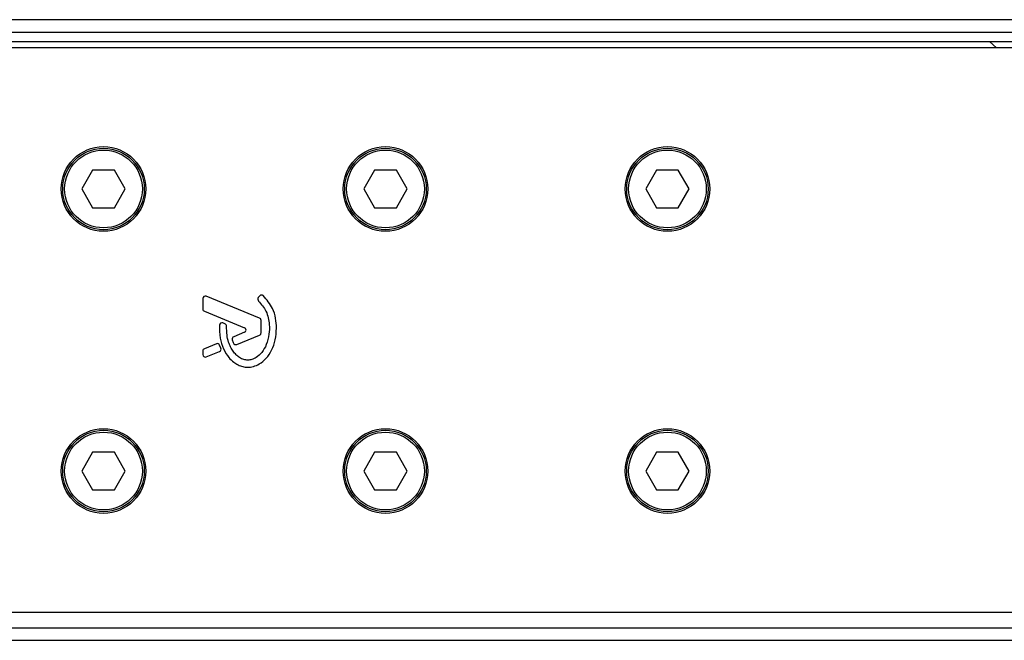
# Model space of a CAD drawing. Header units: millimetres. Extents: x 0 to 420, y 0 to 297.
# Tile 39 of 62: x 195 to 206, y 242 to 249. Entities that reach past the tile are written whole.
import ezdxf

# ---------------------------------------------------------------- set-up
doc = ezdxf.new("R2010")
doc.units = ezdxf.units.MM

msp = doc.modelspace()

# ---------------------------------------------------------------- linework, layer by layer
at = {"color": 7, "linetype": 'Continuous', "lineweight": 25}
for p, q in [((212.98124, 249.05355), (60.52906, 249.05355)), ((63.06993, 248.90835), (208.92074, 248.90835)), ((63.06993, 248.79946), (208.89998, 248.79946)), ((206.18542, 248.79946), (206.26609, 248.72686)), ((212.98124, 248.72686), (194.46919, 248.72686)), ((195.79538, 247.31124), (195.66964, 247.09345)), ((196.04686, 247.31124), (195.79538, 247.31124)), ((196.1726, 247.09345), (196.04686, 247.31124)), ((199.06221, 247.31124), (198.93647, 247.09345)), ((199.31369, 247.31124), (199.06221, 247.31124)), ((199.43943, 247.09345), (199.31369, 247.31124)), ((202.32904, 247.31124), (202.2033, 247.09345)), ((202.58052, 247.31124), (202.32904, 247.31124)), ((202.70626, 247.09345), (202.58052, 247.31124)), ((195.66964, 247.09345), (195.79538, 246.87566)), ((196.04686, 246.87566), (196.1726, 247.09345)), ((198.93647, 247.09345), (199.06221, 246.87566)), ((199.31369, 246.87566), (199.43943, 247.09345)), ((202.2033, 247.09345), (202.32904, 246.87566)), ((202.58052, 246.87566), (202.70626, 247.09345)), ((195.79538, 246.87566), (196.04686, 246.87566)), ((199.06221, 246.87566), (199.31369, 246.87566)), ((202.32904, 246.87566), (202.58052, 246.87566)), ((197.07185, 245.82317), (197.07185, 245.7035)), ((197.7289, 245.59813), (197.11186, 245.85006)), ((197.73038, 245.85484), (197.71475, 245.8361)), ((197.08991, 245.67661), (197.55453, 245.48692)), ((197.32842, 245.531), (197.30394, 245.54125)), ((197.74696, 245.42786), (197.74696, 245.57125)), ((197.55453, 245.43315), (197.42935, 245.38204)), ((197.46398, 245.29281), (197.7289, 245.40098)), ((197.22841, 245.3), (197.08991, 245.24345)), ((197.28091, 245.25), (197.26606, 245.28457)), ((197.07185, 245.21657), (197.07185, 245.17593)), ((197.11186, 245.14905), (197.26521, 245.21166)), ((195.79538, 244.0444), (195.66964, 243.82662)), ((196.04686, 244.0444), (195.79538, 244.0444)), ((196.1726, 243.82662), (196.04686, 244.0444)), ((199.06221, 244.0444), (198.93647, 243.82662)), ((199.31369, 244.0444), (199.06221, 244.0444)), ((199.43943, 243.82662), (199.31369, 244.0444)), ((202.32904, 244.0444), (202.2033, 243.82662)), ((202.58052, 244.0444), (202.32904, 244.0444)), ((202.70626, 243.82662), (202.58052, 244.0444)), ((195.66964, 243.82662), (195.79538, 243.60883)), ((196.04686, 243.60883), (196.1726, 243.82662)), ((198.93647, 243.82662), (199.06221, 243.60883)), ((199.31369, 243.60883), (199.43943, 243.82662)), ((202.2033, 243.82662), (202.32904, 243.60883)), ((202.58052, 243.60883), (202.70626, 243.82662)), ((195.79538, 243.60883), (196.04686, 243.60883)), ((199.06221, 243.60883), (199.31369, 243.60883)), ((202.32904, 243.60883), (202.58052, 243.60883)), ((194.46919, 242.1932), (212.98124, 242.1932)), ((191.72436, 242.01171), (212.98124, 242.01171)), ((191.71296, 241.86652), (212.98124, 241.86652))]:
    msp.add_line(p, q, dxfattribs=at)
for centre, radius in [((195.92112, 247.09345), 0.49002), ((195.92112, 247.09345), 0.47188), ((195.92112, 247.09345), 0.4501), ((199.18795, 247.09345), 0.49002), ((199.18795, 247.09345), 0.47188), ((199.18795, 247.09345), 0.4501), ((202.45478, 247.09345), 0.49002), ((202.45478, 247.09345), 0.47188), ((202.45478, 247.09345), 0.4501), ((195.92112, 243.82662), 0.49002), ((195.92112, 243.82662), 0.47188), ((195.92112, 243.82662), 0.4501), ((199.18795, 243.82662), 0.49002), ((199.18795, 243.82662), 0.47188), ((199.18795, 243.82662), 0.4501), ((202.45478, 243.82662), 0.49002), ((202.45478, 243.82662), 0.47188), ((202.45478, 243.82662), 0.4501)]:
    msp.add_circle(centre, radius, dxfattribs=at)
for centre, start, end in [((197.10089, 245.82317), 67.790712, 180), ((197.73705, 245.8175), 140.16689, 228.977091), ((197.75268, 245.83624), 48.805903, 140.16689), ((197.10089, 245.7035), 180, 247.790711), ((197.71793, 245.57125), 0, 67.790712), ((197.29273, 245.51446), 67.290493, 176.671349), ((197.31721, 245.50421), 0.034995, 67.290493), ((197.54356, 245.46003), 292.209261, 67.790711), ((197.44032, 245.35515), 112.209261, 196.934979), ((197.71793, 245.42786), 292.209291, 0), ((197.23938, 245.27311), 23.245837, 112.209268), ((197.25423, 245.23854), 292.209257, 23.245837), ((197.453, 245.31969), 202.378703, 292.209291), ((197.10089, 245.21657), 112.209268, 180), ((197.10089, 245.17593), 180, 292.209257)]:
    msp.add_arc(centre, 0.02904, start, end, dxfattribs=at)
for points, knots in [([(197.92524, 245.48235), (197.92289, 245.52034), (197.91812, 245.59748), (197.87812, 245.73308), (197.8121, 245.81071), (197.77181, 245.85809)], [0, 0, 0, 0, 0.2744297, 0.55715603, 1, 1, 1, 1]), ([(197.71799, 245.79559), (197.74998, 245.75775), (197.81644, 245.67915), (197.84505, 245.53781), (197.84197, 245.40645), (197.81477, 245.29471), (197.76156, 245.20179), (197.69994, 245.14522), (197.64222, 245.11783), (197.60085, 245.11036), (197.5696, 245.1125), (197.53627, 245.12012), (197.49711, 245.13841), (197.45554, 245.17275), (197.42196, 245.2147), (197.39104, 245.26363), (197.36592, 245.3264), (197.34891, 245.40772), (197.34719, 245.46993), (197.34625, 245.50423)], [0, 0, 0, 0, 0.10898458, 0.22643075, 0.31013217, 0.40192043, 0.47943801, 0.54569368, 0.58480239, 0.62057823, 0.6379505, 0.65431901, 0.69660163, 0.73281682, 0.77364168, 0.81591419, 0.86145512, 0.92360935, 1, 1, 1, 1]), ([(197.26374, 245.51615), (197.26411, 245.46614), (197.26482, 245.37178), (197.3058, 245.24393), (197.36235, 245.14944), (197.42386, 245.09009), (197.47879, 245.05452), (197.52408, 245.03696), (197.5609, 245.02975), (197.60271, 245.02688), (197.66006, 245.03486), (197.73639, 245.06823), (197.81141, 245.13221), (197.87443, 245.22858), (197.91728, 245.34831), (197.9225, 245.43621), (197.92524, 245.48235)], [0, 0, 0, 0, 0.11735319, 0.22141323, 0.31240811, 0.3742876, 0.42130986, 0.46598312, 0.48783682, 0.50961399, 0.56460822, 0.62241534, 0.7039898, 0.79319256, 0.89144332, 1, 1, 1, 1]), ([(197.41254, 245.34669), (197.41483, 245.33953), (197.41893, 245.32668), (197.42394, 245.31417), (197.42615, 245.30864)], [0, 0, 0, 0, 0.55813865, 1, 1, 1, 1])]:
    msp.add_open_spline(points, degree=3, knots=knots, dxfattribs=at)

doc.saveas('drawing.dxf')
